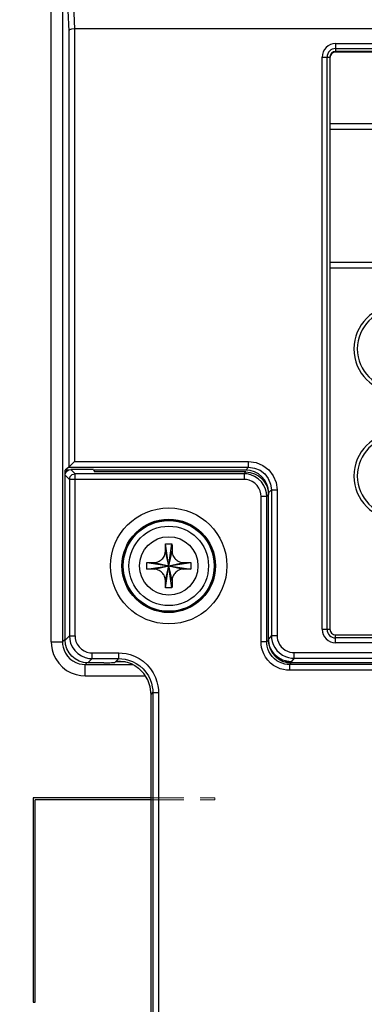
# Model space of a CAD drawing. Extents: x 101 to 1769, y -117 to 553.
# Tile 51 of 60: x 1308 to 1338, y 338 to 425. Entities that reach past the tile are written whole.
import ezdxf

# ---------------------------------------------------------------- set-up
doc = ezdxf.new("R2010")
doc.units = 0
doc.header["$LTSCALE"] = 23.1
doc.header["$MEASUREMENT"] = 0
doc.linetypes.add('HIDDEN2', pattern=[0.1875, 0.125, -0.0625])
doc.layers.get('0').update_dxf_attribs({"linetype": 'CONTINUOUS'})
doc.layers.get('Defpoints').update_dxf_attribs({"linetype": 'CONTINUOUS'})
doc.layers.add('AM_5', color=3, linetype='CONTINUOUS', lineweight=15)
doc.layers.add('AM_9', color=253, linetype='CONTINUOUS', lineweight=0)
doc.dimstyles.get("Standard").update_dxf_attribs({"dimtxt": 3, "dimasz": 2.5, "dimexe": 2, "dimexo": 2, "dimgap": 0.5, "dimtad": 1, "dimdec": 1, "dimzin": 0, "dimdsep": 46, "dimtxsty": 'Standard', "dimcen": 3, "dimadec": 0, "dimazin": 0, "dimtfac": 1, "dimtdec": 1, "dimtofl": 0, "dimtmove": 1, "dimatfit": 3, "dimfxl": 0, "dimtolj": 1, "dimtzin": 0, "dimarcsym": 0})

# ---------------------------------------------------------------- blocks, each defined once
blk = doc.blocks.new('*D17')
at = {"layer": 'AM_5', "color": 0, "lineweight": -2}
for p, q in [((1296.159, 421.349), (1296.159, 449.628)), ((1387.323, 421.285), (1387.323, 449.628)), ((1298.659, 447.628), (1384.823, 447.628))]:
    blk.add_line(p, q, dxfattribs=at)
at = {"layer": 'AM_5', "color": 0}
for points in [[(1298.659, 448.045), (1298.659, 447.212), (1296.159, 447.628)], [(1384.823, 448.045), (1384.823, 447.212), (1387.323, 447.628)]]:
    blk.add_solid(points, dxfattribs=at)
at = {"layer": 'Defpoints', "color": 0}
for p in [(1387.323, 447.628), (1296.159, 419.349), (1387.323, 419.285)]:
    blk.add_point(p, dxfattribs=at)
at = {"layer": 'AM_5', "color": 0, "insert": (1341.741, 449.628), "char_height": 3, "attachment_point": 5}
blk.add_mtext('\\A1;91.2(3.58)', dxfattribs=at)
blk = doc.blocks.new('*D18')
at = {"layer": 'AM_5', "color": 0, "lineweight": -2}
for p, q in [((1287.859, 424.478), (1287.859, 467.875)), ((1397.859, 425.849), (1397.859, 467.875)), ((1290.359, 465.875), (1395.359, 465.875))]:
    blk.add_line(p, q, dxfattribs=at)
at = {"layer": 'AM_5', "color": 0}
for points in [[(1290.359, 466.292), (1290.359, 465.458), (1287.859, 465.875)], [(1395.359, 466.292), (1395.359, 465.458), (1397.859, 465.875)]]:
    blk.add_solid(points, dxfattribs=at)
at = {"layer": 'Defpoints', "color": 0}
for p in [(1397.859, 465.875), (1397.859, 423.849), (1287.859, 422.478)]:
    blk.add_point(p, dxfattribs=at)
at = {"layer": 'AM_5', "color": 0, "insert": (1342.859, 467.875), "char_height": 3, "attachment_point": 5}
blk.add_mtext('\\A1;110.0(4.33)', dxfattribs=at)

msp = doc.modelspace()

# ---------------------------------------------------------------- linework, layer by layer
at = {"color": 7, "linetype": 'Continuous'}
for p, q in [((1310.921, 369.889), (1310.921, 426.521)), ((1311.92, 425.959), (1311.92, 369.889)), ((1312.887, 425.976), (1312.974, 423.889)), ((1312.394, 425.485), (1312.469, 423.688)), ((1312.469, 423.688), (1312.469, 385.264)), ((1312.968, 423.889), (1312.968, 385.764)), ((1392.824, 423.889), (1312.974, 423.889)), ((1335.959, 422.581), (1391.359, 422.581)), ((1335.959, 422.581), (1335.959, 421.889)), ((1335.959, 422.148), (1391.359, 422.148)), ((1391.359, 421.889), (1335.959, 421.889)), ((1391.308, 421.838), (1335.959, 421.838)), ((1334.766, 370.989), (1334.766, 421.389)), ((1334.766, 421.389), (1335.459, 421.389)), ((1335.199, 370.989), (1335.199, 421.389)), ((1335.459, 421.338), (1335.459, 370.989)), ((1335.459, 415.538), (1391.808, 415.538)), ((1335.459, 415.038), (1391.808, 415.038)), ((1335.459, 403.338), (1391.808, 403.338)), ((1335.459, 402.838), (1391.808, 402.838)), ((1312.469, 385.264), (1312.162, 385.019)), ((1312.968, 385.764), (1312.469, 385.264)), ((1312.469, 385.264), (1328.301, 385.264)), ((1312.968, 385.764), (1328.301, 385.764)), ((1328.301, 385.264), (1328.056, 385.019)), ((1328.301, 385.264), (1328.301, 385.764)), ((1312.162, 370.037), (1312.162, 385.019)), ((1312.46, 385.019), (1312.162, 385.019)), ((1312.53, 384.197), (1312.162, 384.565)), ((1314.662, 385.064), (1312.662, 385.064)), ((1313.03, 384.696), (1312.662, 385.064)), ((1313.03, 370.405), (1313.03, 384.696)), ((1327.897, 384.696), (1313.03, 384.696)), ((1314.662, 385.064), (1314.734, 384.849)), ((1328.056, 385.019), (1314.734, 385.019)), ((1328.05, 384.849), (1314.734, 384.849)), ((1327.897, 384.696), (1328.05, 384.849)), ((1327.897, 384.696), (1327.897, 384.197)), ((1328.446, 384.981), (1328.056, 385.019)), ((1328.821, 384.867), (1328.446, 384.981)), ((1312.53, 384.197), (1312.53, 370.405)), ((1327.897, 384.197), (1312.53, 384.197)), ((1329.394, 369.883), (1329.394, 382.699)), ((1329.894, 382.699), (1329.394, 382.699)), ((1329.894, 382.699), (1330.047, 382.852)), ((1329.894, 369.883), (1329.894, 382.699)), ((1330.047, 370.037), (1330.047, 382.852)), ((1330.3, 383.265), (1330.054, 383.02)), ((1330.054, 370.132), (1330.054, 383.02)), ((1330.3, 383.265), (1330.3, 370.438)), ((1330.3, 383.265), (1330.799, 383.265)), ((1330.799, 383.265), (1330.799, 370.438)), ((1321.556, 374.638), (1320.988, 378.514)), ((1320.988, 374.638), (1321.556, 378.514)), ((1321.565, 375.283), (1320.979, 377.869)), ((1320.979, 375.283), (1321.565, 377.869)), ((1319.334, 376.292), (1323.21, 376.86)), ((1319.334, 376.86), (1323.21, 376.292)), ((1319.979, 376.283), (1322.565, 376.869)), ((1319.979, 376.869), (1322.565, 376.283)), ((1312.53, 370.405), (1312.162, 370.037)), ((1312.53, 370.405), (1313.03, 370.405)), ((1330.3, 370.438), (1330.054, 370.132)), ((1330.3, 370.438), (1330.799, 370.438)), ((1334.766, 370.989), (1335.459, 370.989)), ((1335.959, 370.489), (1370.508, 370.489)), ((1335.959, 369.796), (1335.959, 370.489)), ((1310.921, 369.889), (1311.92, 369.889)), ((1311.92, 369.889), (1312.162, 370.131)), ((1311.92, 369.889), (1311.933, 369.663)), ((1312.162, 370.131), (1312.171, 370.038)), ((1329.894, 369.883), (1329.394, 369.883)), ((1330.047, 370.037), (1329.894, 369.883)), ((1330.093, 369.742), (1330.054, 370.132)), ((1370.559, 370.229), (1335.959, 370.229)), ((1370.559, 369.796), (1335.959, 369.796)), ((1314.528, 368.907), (1316.875, 368.907)), ((1314.528, 368.408), (1314.528, 368.907)), ((1316.875, 368.408), (1316.875, 368.907)), ((1332.298, 368.939), (1356.359, 368.939)), ((1332.298, 368.439), (1332.298, 368.939)), ((1313.663, 367.907), (1313.918, 367.891)), ((1313.918, 367.891), (1314.075, 368.048)), ((1313.918, 366.892), (1313.918, 367.891)), ((1313.918, 367.891), (1318.13, 367.891)), ((1314.528, 368.408), (1314.159, 368.039)), ((1315.558, 368.039), (1314.159, 368.039)), ((1314.528, 368.408), (1316.875, 368.408)), ((1316.557, 368.089), (1316.623, 368.155)), ((1316.623, 368.155), (1316.875, 368.408)), ((1316.623, 368.155), (1316.683, 368.175)), ((1317.459, 368.133), (1316.623, 368.133)), ((1332.053, 368.133), (1331.473, 368.133)), ((1332.053, 368.133), (1331.663, 368.171)), ((1332.044, 368.039), (1331.891, 367.886)), ((1355.405, 367.886), (1331.891, 367.886)), ((1331.891, 367.886), (1331.891, 367.387)), ((1355.559, 368.039), (1332.044, 368.039)), ((1332.298, 368.439), (1332.053, 368.133)), ((1332.298, 368.439), (1356.359, 368.439)), ((1313.918, 366.892), (1319.213, 366.892)), ((1355.405, 367.387), (1331.891, 367.387)), ((1319.718, 365.258), (1319.871, 365.412)), ((1319.718, 208.892), (1319.718, 365.258)), ((1319.871, 365.412), (1319.871, 205.245)), ((1319.871, 365.412), (1320.37, 365.412)), ((1320.37, 365.412), (1320.37, 204.746)), ((1309.332, 356.156), (1309.332, 338.156)), ((1319.718, 356.156), (1309.332, 356.156)), ((1309.532, 338.156), (1309.532, 355.956)), ((1319.718, 355.956), (1309.532, 355.956)), ((1309.332, 338.156), (1309.532, 338.156))]:
    msp.add_line(p, q, dxfattribs=at)
for points in [[(1312.974, 423.889), (1312.719, 423.857), (1312.539, 423.783), (1312.469, 423.688)], [(1328.301, 385.764), (1328.951, 385.678), (1329.553, 385.427), (1330.067, 385.032), (1330.462, 384.519), (1330.713, 383.917), (1330.799, 383.265)], [(1328.301, 385.264), (1328.822, 385.195), (1329.305, 384.994), (1329.716, 384.678), (1330.031, 384.267), (1330.231, 383.786), (1330.3, 383.265)], [(1312.162, 384.565), (1312.2, 384.756), (1312.308, 384.918), (1312.47, 385.026), (1312.662, 385.064)], [(1312.53, 384.197), (1312.598, 384.446), (1312.78, 384.629), (1313.03, 384.696)], [(1329.894, 382.699), (1329.87, 383.002), (1329.79, 383.334), (1329.641, 383.67), (1329.424, 383.985), (1329.148, 384.255), (1328.832, 384.463), (1328.5, 384.602), (1328.181, 384.675), (1327.897, 384.696)], [(1328.05, 384.849), (1328.44, 384.811), (1328.814, 384.697), (1329.16, 384.513), (1329.462, 384.265), (1329.711, 383.962), (1329.895, 383.616), (1330.009, 383.242), (1330.047, 382.852)], [(1329.902, 383.785), (1329.718, 384.131), (1329.469, 384.434), (1329.166, 384.682), (1328.821, 384.867)], [(1329.394, 382.699), (1329.377, 382.926), (1329.317, 383.176), (1329.205, 383.428), (1329.042, 383.664), (1328.835, 383.866), (1328.598, 384.022), (1328.349, 384.127), (1328.11, 384.181), (1327.897, 384.197)], [(1330.054, 383.02), (1330.016, 383.41), (1329.902, 383.785)], [(1320.979, 377.869), (1320.983, 378.191), (1320.986, 378.356), (1320.988, 378.514)], [(1320.988, 378.514), (1321.177, 378.516), (1321.367, 378.516), (1321.556, 378.514)], [(1321.556, 378.514), (1321.558, 378.356), (1321.561, 378.191), (1321.563, 378.027), (1321.565, 377.869)], [(1319.979, 376.869), (1320.093, 376.877), (1320.21, 376.9), (1320.324, 376.937), (1320.429, 376.986), (1320.518, 377.04), (1320.598, 377.098), (1320.673, 377.165), (1320.741, 377.24), (1320.802, 377.32), (1320.855, 377.406), (1320.9, 377.499), (1320.938, 377.604), (1320.967, 377.727), (1320.979, 377.869)], [(1321.565, 377.869), (1321.577, 377.727), (1321.606, 377.603), (1321.644, 377.499), (1321.689, 377.407), (1321.741, 377.322), (1321.802, 377.241), (1321.871, 377.166), (1321.946, 377.099), (1322.024, 377.041), (1322.112, 376.987), (1322.217, 376.939), (1322.333, 376.9), (1322.451, 376.877), (1322.565, 376.869)], [(1319.332, 376.576), (1319.332, 376.671), (1319.333, 376.765), (1319.334, 376.86)], [(1319.334, 376.292), (1319.333, 376.387), (1319.332, 376.481), (1319.332, 376.576)], [(1319.334, 376.86), (1319.492, 376.862), (1319.657, 376.865), (1319.821, 376.867), (1319.979, 376.869)], [(1322.565, 376.869), (1322.887, 376.865), (1323.052, 376.862), (1323.21, 376.86)], [(1323.21, 376.86), (1323.211, 376.765), (1323.212, 376.671), (1323.212, 376.576)], [(1323.212, 376.576), (1323.212, 376.481), (1323.211, 376.387), (1323.21, 376.292)], [(1319.979, 376.283), (1319.657, 376.287), (1319.492, 376.29), (1319.334, 376.292)], [(1320.979, 375.283), (1320.967, 375.425), (1320.938, 375.549), (1320.9, 375.653), (1320.856, 375.745), (1320.803, 375.83), (1320.742, 375.911), (1320.673, 375.986), (1320.598, 376.053), (1320.52, 376.111), (1320.432, 376.165), (1320.327, 376.213), (1320.211, 376.252), (1320.094, 376.275), (1319.979, 376.283)], [(1322.565, 376.283), (1322.451, 376.275), (1322.334, 376.252), (1322.22, 376.215), (1322.115, 376.166), (1322.026, 376.112), (1321.947, 376.054), (1321.871, 375.986), (1321.803, 375.912), (1321.742, 375.832), (1321.689, 375.746), (1321.644, 375.653), (1321.606, 375.548), (1321.577, 375.425), (1321.565, 375.283)], [(1323.21, 376.292), (1323.052, 376.29), (1322.887, 376.287), (1322.723, 376.285), (1322.565, 376.283)], [(1320.988, 374.638), (1320.986, 374.796), (1320.983, 374.961), (1320.981, 375.125), (1320.979, 375.283)], [(1321.565, 375.283), (1321.561, 374.961), (1321.558, 374.796), (1321.556, 374.638)], [(1321.556, 374.638), (1321.367, 374.636), (1321.177, 374.636), (1320.988, 374.638)], [(1312.53, 370.405), (1312.554, 370.102), (1312.634, 369.77), (1312.783, 369.433), (1313, 369.119), (1313.276, 368.849), (1313.593, 368.64), (1313.924, 368.501), (1314.244, 368.428), (1314.528, 368.408)], [(1313.03, 370.405), (1313.047, 370.177), (1313.108, 369.928), (1313.219, 369.676), (1313.382, 369.44), (1313.589, 369.237), (1313.826, 369.081), (1314.075, 368.977), (1314.315, 368.922), (1314.528, 368.907)], [(1330.3, 370.438), (1330.315, 370.189), (1330.368, 369.92), (1330.464, 369.644), (1330.607, 369.374), (1330.793, 369.123), (1331.018, 368.904), (1331.271, 368.723), (1331.54, 368.589), (1331.81, 368.5), (1332.067, 368.453), (1332.298, 368.439)], [(1330.799, 370.438), (1330.811, 370.251), (1330.85, 370.049), (1330.923, 369.842), (1331.029, 369.64), (1331.169, 369.452), (1331.338, 369.287), (1331.528, 369.152), (1331.73, 369.051), (1331.932, 368.984), (1332.125, 368.949), (1332.298, 368.939)], [(1310.921, 369.889), (1310.94, 369.55), (1311.007, 369.174), (1311.134, 368.778), (1311.328, 368.38), (1311.59, 368.001), (1311.914, 367.66), (1312.289, 367.373), (1312.699, 367.151), (1313.122, 366.999), (1313.535, 366.916), (1313.918, 366.892)], [(1311.933, 369.663), (1311.977, 369.412), (1312.062, 369.148), (1312.191, 368.882), (1312.366, 368.629), (1312.582, 368.402), (1312.832, 368.211), (1313.105, 368.063), (1313.387, 367.962), (1313.663, 367.907)], [(1314.159, 368.039), (1313.77, 368.078), (1313.395, 368.191), (1313.05, 368.376), (1312.747, 368.624), (1312.498, 368.927), (1312.314, 369.272), (1312.201, 369.647), (1312.162, 370.037)], [(1331.891, 367.387), (1331.644, 367.399), (1331.372, 367.441), (1331.083, 367.521), (1330.789, 367.643), (1330.502, 367.809), (1330.233, 368.016), (1329.994, 368.26), (1329.791, 368.532), (1329.632, 368.82), (1329.516, 369.112), (1329.443, 369.395), (1329.405, 369.655), (1329.394, 369.883)], [(1331.891, 367.886), (1331.694, 367.896), (1331.475, 367.929), (1331.244, 367.993), (1331.009, 368.091), (1330.779, 368.223), (1330.564, 368.389), (1330.373, 368.584), (1330.211, 368.802), (1330.083, 369.033), (1329.991, 369.266), (1329.932, 369.492), (1329.902, 369.701), (1329.894, 369.883)], [(1330.047, 370.037), (1330.085, 369.647), (1330.199, 369.272), (1330.383, 368.927), (1330.632, 368.624), (1330.935, 368.376), (1331.28, 368.191), (1331.655, 368.078), (1332.044, 368.039)], [(1331.663, 368.171), (1331.288, 368.285), (1330.942, 368.47), (1330.639, 368.718), (1330.391, 369.021), (1330.206, 369.367), (1330.093, 369.742)], [(1316.875, 368.907), (1317.174, 368.894), (1317.514, 368.848), (1317.884, 368.759), (1318.269, 368.618), (1318.655, 368.421), (1319.025, 368.169), (1319.365, 367.866), (1319.663, 367.521), (1319.91, 367.147), (1320.101, 366.759), (1320.235, 366.376), (1320.318, 366.014), (1320.359, 365.688), (1320.37, 365.412)], [(1315.558, 368.039), (1315.747, 368.04), (1315.929, 368.043), (1316.097, 368.048), (1316.247, 368.054), (1316.371, 368.061), (1316.466, 368.07), (1316.529, 368.079), (1316.557, 368.089)], [(1316.683, 368.175), (1316.819, 368.191), (1317.025, 368.193), (1317.294, 368.168), (1317.61, 368.101), (1317.953, 367.981), (1318.297, 367.805), (1318.62, 367.577)], [(1316.875, 368.408), (1317.132, 368.397), (1317.423, 368.358), (1317.74, 368.281), (1318.07, 368.16), (1318.401, 367.991), (1318.718, 367.775), (1319.01, 367.516), (1319.266, 367.22), (1319.477, 366.899), (1319.64, 366.567), (1319.755, 366.238), (1319.827, 365.928), (1319.862, 365.649), (1319.871, 365.412)], [(1319.718, 365.258), (1319.644, 365.918), (1319.429, 366.543), (1319.082, 367.105), (1318.62, 367.577)]]:
    msp.add_lwpolyline(points, dxfattribs=at)
for radius in [5.114, 4.114, 4.049, 4, 3.5, 2.571]:
    msp.add_circle((1321.272, 376.576), radius, dxfattribs=at)
for centre, radius, start, end in [((1335.959, 421.389), 1.193, 90, 180), ((1335.959, 421.389), 0.76, 90, 180), ((1335.959, 421.389), 0.5, 90, 180), ((1335.959, 421.338), 0.5, 90, 180), ((1341.359, 395.689), 3.8, 90, 270), ((1341.359, 395.689), 3.5, 90, 270), ((1341.359, 384.489), 3.8, 90, 270), ((1341.359, 384.489), 3.5, 90, 270), ((1335.959, 370.989), 1.193, 180, 270), ((1335.959, 370.989), 0.76, 180, 270), ((1335.959, 370.989), 0.5, 180, 270)]:
    msp.add_arc(centre, radius, start, end, dxfattribs=at)
at = {"layer": 'AM_9', "linetype": 'HIDDEN2'}
for p, q in [((1319.718, 356.156), (1325.332, 356.156)), ((1319.718, 355.956), (1325.332, 355.956)), ((1325.332, 355.956), (1325.332, 356.156))]:
    msp.add_line(p, q, dxfattribs=at)

# ---------------------------------------------------------------- dimensions: what is measured, and where the dimension line sits
at = {"layer": 'AM_5', "color": 7}
for base, p1, p2, text, picture, middle in [((1397.859, 465.875), (1287.859, 422.478), (1397.859, 423.849), '<>(4.33)', '*D18', (1342.859, 467.875)), ((1387.323, 447.628), (1296.159, 419.349), (1387.323, 419.285), '<>(3.58)', '*D17', (1341.741, 449.628))]:
    dim = msp.add_linear_dim(base=base, p1=p1, p2=p2, text=text, dimstyle='Standard', dxfattribs=at)
    dim.commit()
    dim.dimension.update_dxf_attribs({"geometry": picture, "text_midpoint": middle})

doc.saveas('drawing.dxf')
